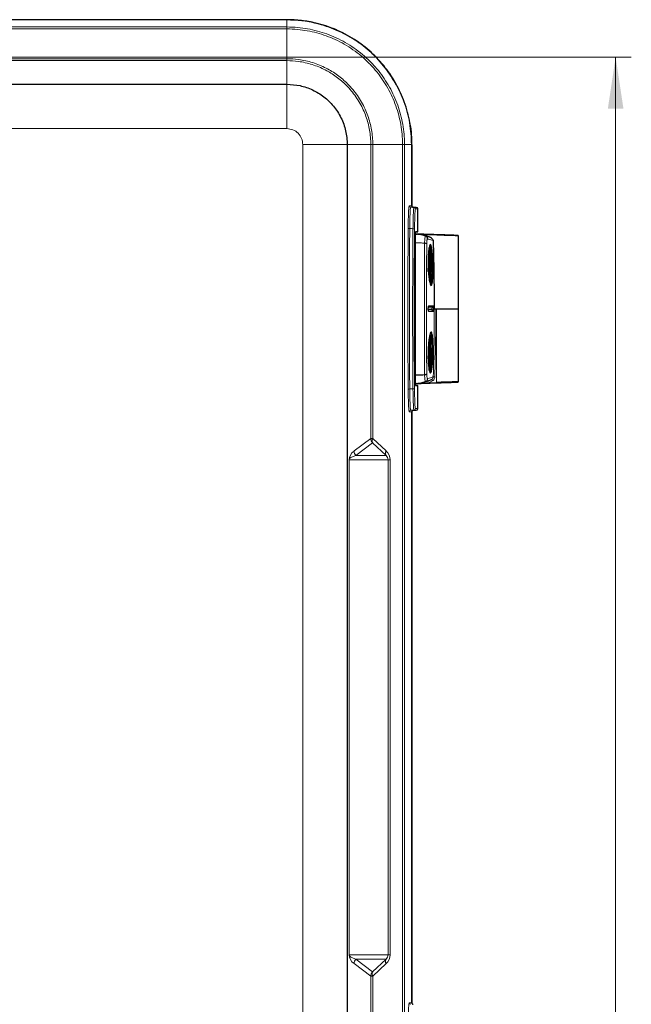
# Model space of a CAD drawing. Header units: millimetres. Extents: x 0 to 4205, y 0 to 2970.
# Tile 43 of 85: x 1461 to 1656, y 2312 to 2627. Entities that reach past the tile are written whole.
import ezdxf

# ---------------------------------------------------------------- set-up
doc = ezdxf.new("R2010")
doc.units = ezdxf.units.MM
doc.header["$LTSCALE"] = 5
doc.styles.add('SLDTEXTSTYLE0', font='TXT', dxfattribs={"width": 0.605})
doc.dimstyles.new('SLDDIMSTYLE0', dxfattribs={"dimtxt": 12.841593, "dimasz": 16.5, "dimexe": 0, "dimexo": 0.0625, "dimgap": 3.210398, "dimtad": 1, "dimdec": 0, "dimrnd": 1e-09, "dimzin": 12, "dimdsep": 46, "dimtxsty": 'SLDTEXTSTYLE0', "dimsah": 1, "dimcen": 0.09, "dimadec": 0, "dimazin": 3, "dimtfac": 1, "dimtdec": 1, "dimtofl": 0, "dimtmove": 0, "dimatfit": 3, "dimfxl": 1, "dimfrac": 2, "dimtolj": 1, "dimtzin": 12, "dimarcsym": 0})

# ---------------------------------------------------------------- blocks, each defined once
blk = doc.blocks.new('_D_13')
at = {"color": 7, "linetype": 'Continuous', "lineweight": 0}
for p, q in [((1356.29, 2614.67), (1656.46, 2614.67)), ((1651.46, 2614.67), (1651.46, 1676.69)), ((1628.8, 2162.83), (1628.8, 2167.24)), ((1628.8, 2167.24), (1648.52, 2167.24)), ((1648.52, 2167.24), (1648.52, 2162.83)), ((1628.8, 2128.53), (1628.8, 2124.12)), ((1648.52, 2124.12), (1648.52, 2128.53)), ((1628.8, 2124.12), (1648.52, 2124.12)), ((1546.31, 1676.69), (1656.46, 1676.69))]:
    blk.add_line(p, q, dxfattribs=at)
at = {"color": 7, "linetype": 'Continuous', "lineweight": 18}
for points in [[(1651.46, 2614.67), (1648.96, 2598.17), (1653.96, 2598.17)], [(1651.46, 1676.69), (1653.96, 1693.19), (1648.96, 1693.19)]]:
    blk.add_solid(points, dxfattribs=at)
at = {"color": 7, "linetype": 'Continuous', "lineweight": 18, "char_height": 13.229, "attachment_point": 1, "rotation": 90, "style": 'SLDTEXTSTYLE0'}
for s, insert in [('36,9', (1631.47, 2128.53)), ('938', (1608.81, 2130.98))]:
    blk.add_mtext(s, dxfattribs=dict(at, insert=insert))

msp = doc.modelspace()

# ---------------------------------------------------------------- linework, layer by layer
at = {"color": 8, "linetype": 'Continuous', "lineweight": 18}
for p, q in [((1386.53, 2624.32), (1546.31, 2624.32)), ((1546.31, 2624.32), (1546.31, 2626.65)), ((1546.31, 2623.69), (1386.82, 2623.69)), ((1546.31, 2623.69), (1546.31, 2614.18)), ((1392.32, 2614.18), (1546.31, 2614.18)), ((1546.31, 2613.55), (1392.32, 2613.55)), ((1546.31, 2606.02), (1546.31, 2613.55)), ((1546.31, 2591.81), (1546.31, 2606.02)), ((1376.29, 2591.81), (1546.31, 2591.81)), ((1551.42, 2586.69), (1551.42, 2151.67)), ((1551.42, 2586.69), (1565.63, 2586.69)), ((1565.63, 2586.69), (1573.16, 2586.69)), ((1573.16, 2492.71), (1573.16, 2586.69)), ((1583.3, 2586.69), (1573.8, 2586.69)), ((1573.8, 2586.69), (1573.8, 2492.71)), ((1583.3, 1716.65), (1583.3, 2586.69)), ((1583.94, 2586.69), (1586.27, 2586.69)), ((1583.94, 2586.69), (1583.94, 1716.65)), ((1585.43, 2567.15), (1586.27, 2567.15)), ((1585.91, 2566.65), (1586.95, 2566.62)), ((1586.72, 2566.65), (1585.91, 2566.65)), ((1586.95, 2566.62), (1587.69, 2566.62)), ((1588.18, 2566.12), (1587.43, 2566.12)), ((1588.18, 2558.78), (1588.18, 2566.12)), ((1588.18, 2566.08), (1588.19, 2566.08)), ((1587.52, 2558.07), (1588.11, 2558.07)), ((1588.14, 2558.77), (1588.14, 2558.77)), ((1590.68, 2557.43), (1590.68, 2557.43)), ((1592.13, 2548.65), (1592.31, 2548.65)), ((1592.17, 2550.51), (1592.2, 2550.51)), ((1592.17, 2549.91), (1592.28, 2549.91)), ((1592.15, 2547.57), (1592.31, 2547.57)), ((1592.16, 2546.35), (1592.28, 2546.35)), ((1592.17, 2545.87), (1592.2, 2545.87)), ((1592.63, 2534.42), (1592.63, 2534.42)), ((1592.63, 2533.92), (1592.63, 2533.92)), ((1592.99, 2534.9), (1592.99, 2534.9)), ((1592.99, 2533.44), (1592.99, 2533.44)), ((1593.13, 2535.09), (1593.13, 2535.09)), ((1593.13, 2533.25), (1593.13, 2533.25)), ((1594.22, 2534.17), (1594.22, 2510.59)), ((1592.13, 2520.63), (1592.31, 2520.63)), ((1592.17, 2522.52), (1592.2, 2522.52)), ((1592.17, 2521.89), (1592.28, 2521.89)), ((1592.15, 2519.54), (1592.31, 2519.54)), ((1592.16, 2518.33), (1592.28, 2518.33)), ((1592.17, 2517.87), (1592.2, 2517.87)), ((1592.86, 2511.11), (1591.56, 2510.5)), ((1591.56, 2510.5), (1594.22, 2510.59)), ((1592.86, 2511.11), (1592.62, 2511.55)), ((1593.63, 2512.38), (1593.13, 2512.39)), ((1594.23, 2510.49), (1594.22, 2510.59)), ((1587.52, 2510.28), (1588.07, 2510.28)), ((1588.07, 2510.28), (1588.46, 2510.28)), ((1588.14, 2509.57), (1588.14, 2509.57)), ((1588.18, 2502.22), (1588.18, 2509.57)), ((1591.56, 2510.4), (1591.56, 2510.5)), ((1594.23, 2510.49), (1591.56, 2510.4)), ((1586.27, 2501.19), (1585.43, 2501.19)), ((1586.95, 2501.72), (1585.91, 2501.69)), ((1585.91, 2501.69), (1586.72, 2501.69)), ((1587.69, 2501.72), (1586.95, 2501.72)), ((1587.43, 2502.22), (1588.18, 2502.22)), ((1588.19, 2502.26), (1588.18, 2502.26)), ((1567.8, 2488.67), (1573.16, 2492.71)), ((1573.16, 2492.71), (1573.8, 2492.71)), ((1573.8, 2492.71), (1578.08, 2488.67)), ((1573.75, 2491.3), (1568.38, 2487.26)), ((1578.03, 2487.26), (1573.75, 2491.3)), ((1566.24, 2327.5), (1566.24, 2485.84)), ((1566.24, 2485.84), (1566.25, 2485.84)), ((1566.25, 2485.84), (1566.25, 2327.5)), ((1578.68, 2485.84), (1566.25, 2485.84)), ((1568.38, 2487.26), (1578.03, 2487.26)), ((1578.68, 2327.5), (1578.68, 2485.84)), ((1578.68, 2485.84), (1579.31, 2485.84)), ((1579.31, 2485.84), (1579.31, 2327.5)), ((1566.24, 2327.5), (1566.25, 2327.5)), ((1566.25, 2327.5), (1578.68, 2327.5)), ((1578.03, 2326.09), (1568.38, 2326.09)), ((1568.38, 2326.09), (1573.75, 2322.04)), ((1573.75, 2322.04), (1578.03, 2326.09)), ((1578.68, 2327.5), (1579.31, 2327.5)), ((1573.16, 2320.63), (1567.8, 2324.67)), ((1578.08, 2324.67), (1573.8, 2320.63)), ((1573.16, 2237.71), (1573.16, 2320.63)), ((1573.16, 2320.63), (1573.8, 2320.63)), ((1573.8, 2320.63), (1573.8, 2237.71)), ((1585.43, 2312.15), (1586.27, 2312.15))]:
    msp.add_line(p, q, dxfattribs=at)
at = {"color": 7, "linetype": 'Continuous', "lineweight": 25}
for p, q in [((1546.31, 2626.65), (1387, 2626.65)), ((1376.29, 2606.02), (1546.31, 2606.02)), ((1565.63, 2586.69), (1565.63, 2151.67)), ((1586.27, 2567.15), (1586.27, 2586.69)), ((1586.29, 2586.6), (1586.29, 2567.12)), ((1587.69, 2566.62), (1586.72, 2566.65)), ((1588.18, 2558.78), (1588.18, 2566.12)), ((1588.18, 2566.12), (1588.18, 2566.12)), ((1588.19, 2558.78), (1588.19, 2566.08)), ((1588.19, 2566.08), (1588.19, 2566.08)), ((1587.43, 2558.09), (1588.11, 2558.07)), ((1587.44, 2558.1), (1588.38, 2558.07)), ((1588.14, 2558.77), (1587.5, 2558.75)), ((1587.5, 2558.75), (1588.12, 2558.77)), ((1588.18, 2558.78), (1587.51, 2558.78)), ((1590.82, 2557.58), (1588.11, 2558.07)), ((1590.67, 2557.44), (1590.67, 2557.44)), ((1601.22, 2534.17), (1601.22, 2557.52)), ((1592.22, 2553.82), (1591.81, 2553.82)), ((1592.17, 2550.19), (1592.23, 2550.19)), ((1592.22, 2546.15), (1592.16, 2546.15)), ((1593.46, 2534.17), (1593.43, 2534.17)), ((1593.46, 2534.17), (1593.95, 2534.17)), ((1593.95, 2534.17), (1594.22, 2534.17)), ((1594.22, 2534.17), (1601.22, 2534.17)), ((1601.22, 2510.82), (1601.22, 2534.17)), ((1592.17, 2522.19), (1592.23, 2522.19)), ((1592.22, 2518.16), (1592.16, 2518.16)), ((1591.82, 2514.52), (1592.22, 2514.52)), ((1590.36, 2513.11), (1590.36, 2513.11)), ((1587.44, 2510.24), (1588.38, 2510.27)), ((1587.5, 2509.59), (1588.14, 2509.57)), ((1588.12, 2509.57), (1587.5, 2509.59)), ((1587.51, 2509.57), (1588.18, 2509.57)), ((1588.18, 2502.22), (1588.18, 2509.57)), ((1588.19, 2502.26), (1588.19, 2509.57)), ((1586.27, 2312.15), (1586.27, 2501.19)), ((1586.29, 2501.22), (1586.29, 2312.12)), ((1586.72, 2501.69), (1587.69, 2501.72)), ((1588.18, 2502.22), (1588.18, 2502.22)), ((1588.19, 2502.26), (1588.19, 2502.26))]:
    msp.add_line(p, q, dxfattribs=at)
at = {"color": 8, "linetype": 'Continuous', "lineweight": 18, "flags": 128}
for points in [[(1586.65, 2559.79), (1586.13, 2559.81), (1585.95, 2559.81), (1585.61, 2559.83)], [(1590.67, 2557.44), (1590.68, 2557.43), (1590.68, 2557.43)], [(1591.32, 2556.53), (1591.32, 2556.53), (1591.31, 2556.53)], [(1585.61, 2508.51), (1586.13, 2508.53), (1586.65, 2508.55)]]:
    msp.add_lwpolyline(points, dxfattribs=at)
at = {"color": 7, "linetype": 'Continuous', "lineweight": 25, "flags": 128}
for points in [[(1592.22, 2542.52), (1592.17, 2542.74), (1592.12, 2543.29), (1592.08, 2544.15), (1592.05, 2545.27), (1592.03, 2546.56), (1592.03, 2547.96), (1592.03, 2549.37), (1592.05, 2550.71), (1592.07, 2551.88), (1592.11, 2552.82), (1592.16, 2553.48), (1592.2, 2553.79), (1592.25, 2553.76), (1592.3, 2553.37), (1592.34, 2552.65), (1592.38, 2551.66), (1592.4, 2550.44), (1592.42, 2549.09), (1592.42, 2547.67), (1592.41, 2546.29), (1592.39, 2545.02), (1592.35, 2543.95), (1592.31, 2543.15), (1592.27, 2542.66), (1592.22, 2542.52)], [(1592.2, 2550.51), (1592.2, 2550.63), (1592.19, 2550.69), (1592.18, 2550.69), (1592.18, 2550.63), (1592.17, 2550.52), (1592.17, 2550.36), (1592.17, 2550.18), (1592.17, 2549.99)], [(1592.2, 2550.51), (1592.21, 2550.38), (1592.21, 2550.28), (1592.22, 2550.21), (1592.23, 2550.19), (1592.23, 2550.2), (1592.24, 2550.26), (1592.24, 2550.35), (1592.25, 2550.48)], [(1592.28, 2549.91), (1592.28, 2550.09), (1592.28, 2550.27), (1592.28, 2550.44), (1592.27, 2550.56), (1592.27, 2550.63), (1592.26, 2550.64), (1592.26, 2550.58), (1592.25, 2550.48)], [(1592.16, 2546.43), (1592.16, 2546.25), (1592.16, 2546.07), (1592.17, 2545.9), (1592.17, 2545.78), (1592.18, 2545.71), (1592.18, 2545.7), (1592.19, 2545.76), (1592.2, 2545.87)], [(1592.25, 2545.83), (1592.24, 2545.96), (1592.23, 2546.06), (1592.23, 2546.13), (1592.22, 2546.15), (1592.21, 2546.14), (1592.21, 2546.08), (1592.2, 2545.99), (1592.2, 2545.87)], [(1592.25, 2545.83), (1592.25, 2545.71), (1592.26, 2545.65), (1592.26, 2545.65), (1592.27, 2545.71), (1592.28, 2545.83), (1592.28, 2545.98), (1592.28, 2546.16), (1592.28, 2546.35)], [(1592.22, 2514.52), (1592.17, 2514.75), (1592.12, 2515.32), (1592.08, 2516.19), (1592.05, 2517.31), (1592.03, 2518.61), (1592.03, 2520.01), (1592.03, 2521.42), (1592.05, 2522.75), (1592.08, 2523.92), (1592.11, 2524.85), (1592.16, 2525.49), (1592.21, 2525.8), (1592.25, 2525.75), (1592.3, 2525.35), (1592.34, 2524.62), (1592.38, 2523.62), (1592.4, 2522.4), (1592.42, 2521.03), (1592.42, 2519.62), (1592.41, 2518.24), (1592.39, 2516.98), (1592.35, 2515.92), (1592.31, 2515.13), (1592.27, 2514.65), (1592.22, 2514.52)], [(1592.2, 2522.52), (1592.2, 2522.64), (1592.19, 2522.7), (1592.18, 2522.7), (1592.18, 2522.64), (1592.17, 2522.53), (1592.17, 2522.37), (1592.17, 2522.19), (1592.17, 2522.01)], [(1592.2, 2522.52), (1592.21, 2522.38), (1592.21, 2522.28), (1592.22, 2522.21), (1592.23, 2522.19), (1592.23, 2522.2), (1592.24, 2522.25), (1592.25, 2522.34), (1592.25, 2522.47)], [(1592.28, 2521.89), (1592.28, 2522.08), (1592.28, 2522.26), (1592.28, 2522.42), (1592.28, 2522.54), (1592.27, 2522.62), (1592.26, 2522.63), (1592.26, 2522.58), (1592.25, 2522.47)], [(1592.16, 2518.45), (1592.16, 2518.27), (1592.16, 2518.08), (1592.17, 2517.92), (1592.17, 2517.8), (1592.18, 2517.72), (1592.18, 2517.71), (1592.19, 2517.77), (1592.2, 2517.87)], [(1592.25, 2517.82), (1592.24, 2517.96), (1592.23, 2518.06), (1592.23, 2518.13), (1592.22, 2518.15), (1592.21, 2518.14), (1592.21, 2518.09), (1592.2, 2518), (1592.2, 2517.87)], [(1592.25, 2517.82), (1592.25, 2517.71), (1592.26, 2517.64), (1592.26, 2517.64), (1592.27, 2517.7), (1592.27, 2517.81), (1592.28, 2517.97), (1592.28, 2518.15), (1592.28, 2518.33)]]:
    msp.add_lwpolyline(points, dxfattribs=at)
at = {"color": 8, "linetype": 'Continuous', "lineweight": 18}
for centre, radius, start, end in [((1585.93, 2567.15), 0.5, 179.9834, 267.9817), ((1586.93, 2566.12), 0.5, 359.9834, 87.9817), ((1587.68, 2566.12), 0.5, 359.9834, 87.9817), ((1585.5, 2560.48), 0.661, 233.5805, 279.2844), ((1586.75, 2559.14), 0.662, 53.6172, 99.2783), ((1591.48, 2535.09), 0.201, 316.484, 0.1234), ((1591.48, 2533.25), 0.201, 359.8786, 42.3625), ((1593.13, 2534.42), 0.5, 106.8008, 180.0938), ((1593.13, 2534.42), 0.5, 106.792, 180.0162), ((1593.13, 2533.92), 0.5, 179.9062, 253.1992), ((1592.93, 2535.09), 0.2, 286.8009, 0.1465), ((1592.93, 2535.09), 0.2, 286.792, 0.0687), ((1592.93, 2533.25), 0.2, 359.8535, 73.1991), ((1592.93, 2533.25), 0.2, 359.9313, 73.208), ((1585.5, 2507.86), 0.661, 80.7156, 126.4195), ((1586.75, 2509.21), 0.662, 260.7217, 306.3828), ((1585.93, 2501.19), 0.5, 92.0183, 180.0166), ((1586.93, 2502.22), 0.5, 272.0183, 0.0166), ((1587.68, 2502.22), 0.5, 272.0183, 0.0166), ((1575.17, 2492.71), 2, 180.0576, 224.934), ((1574.87, 2491.96), 1.31, 145.2527, 210.6724), ((1569.8, 2488.67), 2, 180.0576, 224.934), ((1579.15, 2487.92), 1.31, 145.2527, 210.6724), ((1569.8, 2324.67), 2, 135.066, 179.9424), ((1579.15, 2325.42), 1.31, 149.3276, 214.7473), ((1575.17, 2320.63), 2, 135.066, 179.9424), ((1574.87, 2321.38), 1.31, 149.3276, 214.7473), ((1585.93, 2312.15), 0.5, 179.9834, 267.9817)]:
    msp.add_arc(centre, radius, start, end, dxfattribs=at)
at = {"color": 7, "linetype": 'Continuous', "lineweight": 25}
for centre, radius, start, end in [((1587.68, 2566.12), 0.5, 0, 87.8701), ((1587.69, 2566.08), 0.5, 0, 28.7741), ((1587.17, 2548.09), 9.98, 69.4627, 87.9966), ((1600.84, 2548.22), 8.72, 176.3676, 183.5299), ((1578.78, 2549.67), 13.39, 356.174, 1.3788), ((1607.1, 2549.56), 14.83, 178.666, 183.5081), ((1583.6, 2548.12), 8.72, 356.3676, 3.5299), ((1577.34, 2546.78), 14.83, 358.666, 3.5081), ((1605.67, 2546.67), 13.39, 176.174, 181.3788), ((1593.13, 2533.92), 0.5, 179.9838, 253.208), ((1600.83, 2520.24), 8.71, 176.3459, 183.5145), ((1579.04, 2521.69), 13.13, 356.1113, 1.3902), ((1607.36, 2521.54), 15.08, 178.6711, 183.455), ((1583.61, 2520.1), 8.71, 356.3459, 3.5145), ((1577.09, 2518.8), 15.08, 358.6711, 3.455), ((1605.4, 2518.65), 13.13, 176.1113, 181.3902), ((1587.68, 2502.22), 0.5, 272.1299, 0), ((1587.69, 2502.26), 0.5, 332.2971, 0)]:
    msp.add_arc(centre, radius, start, end, dxfattribs=at)
for centre, major_axis, ratio, start_param, end_param in [((1586.77, 2567.15), (-0.5, 0), 0.999391, 0, 1.06376), ((1586.79, 2567.12), (0.5, 0), 0.999391, 3.141593, 3.547073), ((1586.74, 2567.15), (0, 0.5), 0.878495, 2.634556, 3.106686), ((1587.68, 2558.76), (0.5, 0.017), 0.001217, 5.794451, 6.318049), ((1587.69, 2558.76), (0.5, 0.017), 0.001217, 5.794451, 6.318049), ((1594.22, 2557.76), (7, -0.24), 0.0012, 0.000041, 2.560138), ((1594.23, 2557.86), (6.9, -0.24), 0.001217, 4.712431, 8.843324), ((1594.23, 2510.48), (6.9, 0.24), 0.001217, 3.723047, 7.853939), ((1594.22, 2510.58), (7, 0.24), 0.0012, 6.283144, 7.85394), ((1587.68, 2509.58), (0.5, -0.017), 0.001217, 6.248321, 6.77192), ((1587.69, 2509.58), (0.5, -0.017), 0.001217, 6.248321, 6.77192), ((1594.23, 2510.48), (6.9, 0.24), 0.001217, 3.700056, 3.723047), ((1586.77, 2501.19), (0.5, 0), 0.999391, 2.077833, 3.141593), ((1586.79, 2501.22), (-0.5, 0), 0.999391, 5.877705, 6.283185), ((1586.74, 2501.19), (0, 0.5), 0.878495, 0.034907, 0.507036), ((1586.77, 2312.15), (-0.5, 0), 0.999391, 0, 1.06376), ((1586.79, 2312.12), (0.5, 0), 0.999391, 3.141593, 3.547073), ((1586.74, 2312.15), (0, 0.5), 0.878495, 2.634556, 3.106686)]:
    msp.add_ellipse(centre, major_axis=major_axis, ratio=ratio, start_param=start_param, end_param=end_param, dxfattribs=at)
at = {"color": 8, "linetype": 'Continuous', "lineweight": 18}
for centre, major_axis, ratio, start_param, end_param in [((1594.22, 2557.76), (7, -0.24), 0.0012, 2.560138, 2.583129), ((1571.58, 2485.84), (5.33, 0), 0.750067, 2.358065, 3.141593), ((1575.07, 2485.84), (4.25, 0), 0.941206, 0, 0.783528), ((1573.57, 2485.84), (7.33, 0), 0.272884, 2.358065, 3.141593), ((1576.43, 2485.84), (2.25, 0), 0.88747, 0, 0.783528), ((1571.58, 2327.5), (5.33, 0), 0.750067, 3.141593, 3.92512), ((1573.57, 2327.5), (7.33, 0), 0.272884, 3.141593, 3.92512), ((1576.43, 2327.5), (2.25, 0), 0.88747, 5.499658, 6.283185), ((1575.07, 2327.5), (4.25, 0), 0.941206, 5.499658, 6.283185)]:
    msp.add_ellipse(centre, major_axis=major_axis, ratio=ratio, start_param=start_param, end_param=end_param, dxfattribs=at)
at = {"color": 7, "linetype": 'Continuous', "lineweight": 25}
for points, knots in [([(1581.41, 2605.74), (1580.25, 2607.64), (1577.95, 2611.43), (1573.35, 2616.28), (1568.08, 2620.36), (1562.19, 2623.51), (1556.44, 2625.42), (1551.1, 2626.43), (1547.89, 2626.54), (1546.29, 2626.6)], [0, 0, 0, 0, 0.154864, 0.309987, 0.46511, 0.620233, 0.775357, 0.887678, 1, 1, 1, 1]), ([(1586.27, 2586.69), (1586.15, 2589.01), (1585.91, 2593.65), (1584.11, 2600.18), (1581.41, 2606.12), (1577.85, 2611.52), (1573.35, 2616.36), (1568, 2620.48), (1562.02, 2623.64), (1556.26, 2625.53), (1550.98, 2626.49), (1547.87, 2626.6), (1546.31, 2626.65)], [0, 0, 0, 0, 0.110744, 0.221492, 0.321792, 0.4221, 0.529354, 0.636614, 0.743864, 0.851113, 0.925558, 1, 1, 1, 1]), ([(1546.31, 2606.02), (1547.73, 2605.93), (1550.56, 2605.74), (1554.6, 2604.31), (1558.24, 2602.09), (1561.37, 2599.07), (1563.76, 2595.38), (1565.33, 2591.15), (1565.53, 2588.19), (1565.63, 2586.69)], [0, 0, 0, 0, 0.13996, 0.279956, 0.419949, 0.55939, 0.70648, 0.852645, 1, 1, 1, 1]), ([(1586.29, 2586.6), (1586.28, 2588.84), (1586.27, 2591.15), (1585.69, 2593.38), (1585.67, 2593.46)], [0, 0, 0, 0, 0.9645188, 1, 1, 1, 1]), ([(1587.37, 2555.65), (1587.38, 2556.08), (1587.39, 2556.94), (1587.42, 2557.95), (1587.46, 2558.64), (1587.49, 2558.73), (1587.51, 2558.78)], [0, 0, 0, 0, 0.249744, 0.499494, 0.749134, 1, 1, 1, 1]), ([(1587.37, 2555.65), (1587.36, 2553.22), (1587.32, 2548.37), (1587.3, 2540.92), (1587.29, 2533.39), (1587.3, 2526.12), (1587.33, 2519.2), (1587.36, 2514.86), (1587.37, 2512.69)], [0, 0, 0, 0, 0.171354, 0.342709, 0.518111, 0.693514, 0.846409, 1, 1, 1, 1]), ([(1591.31, 2556.53), (1591.31, 2556.54), (1591.31, 2556.6), (1591.29, 2556.76), (1591.19, 2557.02), (1590.97, 2557.29), (1590.77, 2557.39), (1590.67, 2557.44)], [0, 0, 0, 0, 0.025265, 0.14362, 0.429104, 0.714551, 1, 1, 1, 1]), ([(1592.57, 2556.8), (1592.19, 2557), (1591.6, 2557.31), (1591.02, 2557.51), (1590.82, 2557.58)], [0, 0, 0, 0, 0.662737, 1, 1, 1, 1]), ([(1591.48, 2547.49), (1591.47, 2547.76), (1591.44, 2548.76), (1591.46, 2550.49), (1591.58, 2552.42), (1591.79, 2553.87), (1592.04, 2554.68), (1592.31, 2554.76), (1592.57, 2554.1), (1592.79, 2552.76), (1592.93, 2551.13), (1593.02, 2549.29), (1593.07, 2547.33), (1593.05, 2545.2), (1592.95, 2543.4), (1592.78, 2542.13), (1592.54, 2541.55), (1592.26, 2541.7), (1591.98, 2542.59), (1591.72, 2544.11), (1591.55, 2545.85), (1591.5, 2547.03), (1591.48, 2547.49)], [0, 0, 0, 0, 0.019987, 0.073366, 0.126646, 0.18006, 0.233728, 0.287605, 0.341548, 0.395433, 0.449204, 0.483009, 0.536516, 0.590026, 0.643501, 0.696975, 0.750528, 0.804252, 0.858178, 0.91221, 0.966146, 1, 1, 1, 1]), ([(1592.57, 2556.8), (1592.66, 2556.74), (1592.85, 2556.61), (1593.03, 2556.31), (1593.07, 2556.08), (1593.08, 2555.96)], [0, 0, 0, 0, 0.323495, 0.646969, 1, 1, 1, 1]), ([(1593.08, 2555.96), (1593.12, 2554.82), (1593.33, 2547.56), (1593.39, 2540.3), (1593.43, 2534.17)], [0, 0, 0, 0, 0.1567187, 1, 1, 1, 1]), ([(1592.36, 2541.81), (1592.38, 2541.79), (1592.5, 2541.69), (1592.68, 2542.26), (1592.85, 2543.46), (1592.95, 2545.25), (1592.97, 2547.34), (1592.92, 2549.27), (1592.83, 2551.08), (1592.69, 2552.7), (1592.47, 2553.98), (1592.27, 2554.61), (1592.14, 2554.53), (1592.11, 2554.51)], [0, 0, 0, 0, 0.032767, 0.139638, 0.246356, 0.353086, 0.459896, 0.566702, 0.634182, 0.741507, 0.849048, 0.956697, 1, 1, 1, 1]), ([(1591.55, 2546.14), (1591.53, 2546.37), (1591.51, 2546.7), (1591.5, 2547.04), (1591.5, 2547.14)], [0, 0, 0, 0, 0.719005, 1, 1, 1, 1]), ([(1591.54, 2534.05), (1591.54, 2534.09), (1591.53, 2534.22), (1591.54, 2534.48), (1591.57, 2534.74), (1591.59, 2534.89), (1591.62, 2534.96), (1591.62, 2534.96), (1591.62, 2534.96)], [0, 0, 0, 0, 0.079853, 0.338252, 0.596128, 0.806404, 0.944131, 1, 1, 1, 1]), ([(1591.62, 2533.38), (1591.62, 2533.38), (1591.62, 2533.38), (1591.61, 2533.4), (1591.59, 2533.46), (1591.57, 2533.61), (1591.55, 2533.82), (1591.54, 2533.98), (1591.54, 2534.05)], [0, 0, 0, 0, 0.009958, 0.118083, 0.278547, 0.505632, 0.788334, 1, 1, 1, 1]), ([(1591.45, 2519.5), (1591.46, 2519.78), (1591.47, 2520.78), (1591.55, 2522.51), (1591.75, 2524.43), (1592.01, 2525.88), (1592.3, 2526.69), (1592.57, 2526.77), (1592.8, 2526.09), (1592.96, 2524.74), (1593.04, 2523.11), (1593.07, 2521.28), (1593.04, 2519.33), (1592.93, 2517.19), (1592.76, 2515.39), (1592.54, 2514.13), (1592.28, 2513.55), (1592.01, 2513.71), (1591.76, 2514.61), (1591.56, 2516.14), (1591.46, 2517.88), (1591.46, 2519.05), (1591.45, 2519.5)], [0, 0, 0, 0, 0.020226, 0.073502, 0.126901, 0.180592, 0.234551, 0.28859, 0.342507, 0.396212, 0.449746, 0.483228, 0.53675, 0.590272, 0.643853, 0.697531, 0.75132, 0.805217, 0.859159, 0.913019, 0.966659, 1, 1, 1, 1]), ([(1592.11, 2513.82), (1592.13, 2513.8), (1592.25, 2513.7), (1592.44, 2514.26), (1592.66, 2515.46), (1592.83, 2517.24), (1592.94, 2519.34), (1592.97, 2521.26), (1592.94, 2523.07), (1592.87, 2524.68), (1592.7, 2525.97), (1592.52, 2526.61), (1592.39, 2526.54), (1592.36, 2526.51)], [0, 0, 0, 0, 0.031387, 0.138728, 0.245855, 0.3528, 0.459634, 0.566471, 0.633303, 0.740152, 0.847332, 0.954928, 1, 1, 1, 1]), ([(1591.47, 2518.17), (1591.46, 2518.41), (1591.46, 2518.73), (1591.46, 2519.06), (1591.46, 2519.15)], [0, 0, 0, 0, 0.73256, 1, 1, 1, 1]), ([(1587.51, 2509.57), (1587.49, 2509.61), (1587.46, 2509.7), (1587.42, 2510.39), (1587.39, 2511.4), (1587.38, 2512.26), (1587.37, 2512.69)], [0, 0, 0, 0, 0.249744, 0.499494, 0.749134, 1, 1, 1, 1]), ([(1587.4, 2513.03), (1587.52, 2513.03), (1588.16, 2513.03), (1589.16, 2513.05), (1590.01, 2513.09), (1590.36, 2513.11)], [0, 0, 0, 0, 0.124368, 0.636587, 1, 1, 1, 1]), ([(1587.52, 2510.28), (1588.07, 2510.32), (1589.15, 2510.4), (1590.18, 2510.74), (1590.68, 2510.91)], [0, 0, 0, 0, 0.5136819, 1, 1, 1, 1]), ([(1590.36, 2513.11), (1590.46, 2513.12), (1590.67, 2513.15), (1590.9, 2513.21), (1591.01, 2513.26), (1591.04, 2513.29), (1591.05, 2513.3), (1591.05, 2513.3)], [0, 0, 0, 0, 0.305222, 0.610444, 0.915695, 0.970956, 1, 1, 1, 1])]:
    msp.add_open_spline(points, degree=3, knots=knots, dxfattribs=at)
at = {"color": 8, "linetype": 'Continuous', "lineweight": 18}
for points in [[(1546.31, 2623.69), (1546.31, 2623.78), (1546.31, 2623.96), (1546.31, 2624.16), (1546.31, 2624.29), (1546.31, 2624.31), (1546.31, 2624.32)], [(1546.31, 2613.55), (1546.31, 2613.56), (1546.31, 2613.59), (1546.31, 2613.72), (1546.31, 2613.91), (1546.31, 2614.09), (1546.31, 2614.18)], [(1573.16, 2586.69), (1573.18, 2586.69), (1573.2, 2586.69), (1573.33, 2586.69), (1573.53, 2586.69), (1573.71, 2586.69), (1573.8, 2586.69)], [(1583.3, 2586.69), (1583.4, 2586.69), (1583.58, 2586.69), (1583.77, 2586.69), (1583.9, 2586.69), (1583.93, 2586.69), (1583.94, 2586.69)], [(1587.52, 2558.07), (1587.51, 2558.03), (1587.5, 2557.95), (1587.48, 2557.34), (1587.44, 2556.44), (1587.41, 2555.69), (1587.4, 2555.31)], [(1587.4, 2513.03), (1587.37, 2516.53), (1587.33, 2523.51), (1587.31, 2534.17), (1587.33, 2544.83), (1587.37, 2551.82), (1587.4, 2555.31)], [(1591.05, 2554.98), (1591.02, 2555), (1590.98, 2555.03), (1590.82, 2555.08), (1590.62, 2555.12), (1590.44, 2555.14), (1590.36, 2555.15)], [(1587.4, 2513.03), (1587.41, 2512.65), (1587.44, 2511.9), (1587.48, 2511), (1587.5, 2510.39), (1587.51, 2510.31), (1587.52, 2510.28)], [(1590.68, 2510.91), (1590.77, 2510.95), (1590.95, 2511.03), (1591.15, 2511.25), (1591.29, 2511.52), (1591.31, 2511.71), (1591.32, 2511.81)]]:
    msp.add_open_spline(points, degree=3, dxfattribs=at)
for points, knots in [([(1546.31, 2624.32), (1546.31, 2624.32), (1547.48, 2624.32), (1550.77, 2624.17), (1556.11, 2623.2), (1562.21, 2621.02), (1567.92, 2617.73), (1571.76, 2614.53), (1575.13, 2611.02), (1578.05, 2607.23), (1581.06, 2601.61), (1583.05, 2595.56), (1583.86, 2590.51), (1583.92, 2587.55), (1583.94, 2586.69)], [0, 0, 0, 0, 0.000001, 0.059558, 0.166992, 0.274418, 0.387197, 0.499972, 0.526998, 0.634444, 0.741887, 0.849316, 0.956751, 1, 1, 1, 1]), ([(1583.3, 2586.69), (1583.3, 2586.69), (1583.3, 2587.53), (1583.21, 2590.45), (1582.44, 2595.41), (1580.47, 2601.36), (1577.52, 2606.88), (1574.64, 2610.61), (1571.33, 2614.06), (1567.56, 2617.21), (1561.94, 2620.44), (1555.95, 2622.59), (1550.69, 2623.54), (1547.46, 2623.69), (1546.31, 2623.69), (1546.31, 2623.69)], [0, 0, 0, 0, 0.000001, 0.043245, 0.150683, 0.258113, 0.365559, 0.473007, 0.500028, 0.612804, 0.725584, 0.83301, 0.940446, 0.999999, 1, 1, 1, 1]), ([(1546.31, 2614.18), (1546.31, 2614.18), (1547.56, 2614.18), (1550.37, 2613.99), (1554.62, 2613.03), (1558.82, 2611.31), (1562.57, 2609), (1566, 2606.08), (1569.02, 2602.43), (1571.43, 2598.21), (1573.01, 2593.72), (1573.71, 2589.86), (1573.78, 2587.5), (1573.8, 2586.69)], [0, 0, 0, 0, 0.000001, 0.08721, 0.194688, 0.302153, 0.401023, 0.499888, 0.614221, 0.728559, 0.836108, 0.943677, 1, 1, 1, 1]), ([(1573.16, 2586.69), (1573.16, 2586.69), (1573.16, 2587.49), (1573.06, 2589.79), (1572.4, 2593.56), (1570.85, 2597.95), (1568.5, 2602.07), (1565.54, 2605.63), (1562.19, 2608.48), (1558.53, 2610.75), (1554.43, 2612.41), (1550.27, 2613.39), (1547.54, 2613.5), (1546.31, 2613.55)], [0, 0, 0, 0, 0.0000014, 0.0562867, 0.1638722, 0.2714366, 0.3857775, 0.5001128, 0.5989771, 0.6978466, 0.805319, 0.9128054, 1, 1, 1, 1]), ([(1546.31, 2591.81), (1546.98, 2591.73), (1548.32, 2591.58), (1550.01, 2590.4), (1551.19, 2588.71), (1551.34, 2587.37), (1551.42, 2586.69)], [0, 0, 0, 0, 0.250834, 0.499817, 0.748645, 1, 1, 1, 1]), ([(1585.11, 2559.95), (1585.12, 2560.96), (1585.15, 2562.98), (1585.23, 2565.33), (1585.33, 2566.87), (1585.4, 2567.06), (1585.43, 2567.15)], [0, 0, 0, 0, 0.254254, 0.508468, 0.76253, 1, 1, 1, 1]), ([(1585.91, 2566.65), (1585.88, 2566.57), (1585.81, 2566.39), (1585.72, 2564.93), (1585.66, 2563.17), (1585.63, 2561.42), (1585.62, 2560.45), (1585.61, 2559.83)], [0, 0, 0, 0, 0.237276, 0.491125, 0.745126, 0.835049, 1, 1, 1, 1]), ([(1586.65, 2559.79), (1586.66, 2560.75), (1586.68, 2562.66), (1586.76, 2564.9), (1586.83, 2566.01), (1586.9, 2566.53), (1586.93, 2566.58), (1586.95, 2566.62)], [0, 0, 0, 0, 0.254017, 0.508007, 0.761845, 0.846009, 1, 1, 1, 1]), ([(1587.43, 2566.12), (1587.4, 2566.04), (1587.34, 2565.87), (1587.25, 2564.49), (1587.18, 2562.39), (1587.16, 2560.57), (1587.14, 2559.67)], [0, 0, 0, 0, 0.237643, 0.491649, 0.745808, 1, 1, 1, 1]), ([(1585.11, 2508.39), (1585.09, 2510.52), (1585.06, 2514.77), (1585.03, 2521.25), (1585.01, 2527.78), (1585, 2534.34), (1585.01, 2541.92), (1585.04, 2550.51), (1585.09, 2556.8), (1585.11, 2559.95)], [0, 0, 0, 0, 0.125627, 0.25149, 0.377354, 0.503218, 0.629082, 0.814541, 1, 1, 1, 1]), ([(1585.61, 2559.83), (1585.59, 2556.7), (1585.54, 2550.44), (1585.51, 2541.88), (1585.5, 2534.34), (1585.5, 2527.81), (1585.53, 2521.32), (1585.56, 2514.86), (1585.59, 2510.63), (1585.61, 2508.51)], [0, 0, 0, 0, 0.185459, 0.370919, 0.496782, 0.622645, 0.748509, 0.874373, 1, 1, 1, 1]), ([(1586.65, 2508.55), (1586.62, 2511.62), (1586.57, 2517.75), (1586.54, 2526.19), (1586.53, 2533.72), (1586.54, 2540.3), (1586.56, 2546.86), (1586.59, 2553.38), (1586.63, 2557.65), (1586.65, 2559.79)], [0, 0, 0, 0, 0.181993, 0.363986, 0.491238, 0.61849, 0.745741, 0.872993, 1, 1, 1, 1]), ([(1587.14, 2559.67), (1587.13, 2557.54), (1587.09, 2553.29), (1587.06, 2546.8), (1587.04, 2540.28), (1587.03, 2533.72), (1587.04, 2526.23), (1587.07, 2517.83), (1587.12, 2511.72), (1587.14, 2508.67)], [0, 0, 0, 0, 0.1270074, 0.2542588, 0.3815105, 0.5087619, 0.6360134, 0.8180067, 1, 1, 1, 1]), ([(1587.52, 2558.07), (1588.02, 2558.03), (1589.01, 2557.95), (1590.06, 2557.66), (1590.61, 2557.46), (1590.68, 2557.43)], [0, 0, 0, 0, 0.463262, 0.926524, 1, 1, 1, 1]), ([(1587.4, 2555.31), (1587.95, 2555.29), (1588.96, 2555.26), (1589.93, 2555.18), (1590.36, 2555.15)], [0, 0, 0, 0, 0.554106, 1, 1, 1, 1]), ([(1590.36, 2513.11), (1590.35, 2513.87), (1590.34, 2516.8), (1590.31, 2521.96), (1590.29, 2528.61), (1590.28, 2535.28), (1590.29, 2541.95), (1590.32, 2548.6), (1590.34, 2552.96), (1590.36, 2555.15)], [0, 0, 0, 0, 0.054529, 0.212103, 0.369677, 0.527256, 0.684835, 0.842418, 1, 1, 1, 1]), ([(1590.36, 2555.15), (1590.36, 2555.46), (1590.38, 2556.07), (1590.45, 2556.8), (1590.55, 2557.33), (1590.63, 2557.4), (1590.67, 2557.44)], [0, 0, 0, 0, 0.243306, 0.486578, 0.730932, 1, 1, 1, 1]), ([(1591.32, 2556.53), (1591.32, 2556.55), (1591.31, 2556.61), (1591.29, 2556.77), (1591.2, 2557.02), (1590.98, 2557.28), (1590.78, 2557.38), (1590.68, 2557.43)], [0, 0, 0, 0, 0.054964, 0.145039, 0.430027, 0.715014, 1, 1, 1, 1]), ([(1590.68, 2557.43), (1590.68, 2557.43), (1590.75, 2557.41), (1591.17, 2557.29), (1591.84, 2557.06), (1592.34, 2556.88), (1592.54, 2556.81), (1592.57, 2556.8)], [0, 0, 0, 0, 0.000006, 0.0754, 0.501749, 0.927931, 1, 1, 1, 1]), ([(1591.05, 2554.98), (1591.03, 2552.81), (1591.01, 2548.48), (1590.98, 2541.89), (1590.97, 2535.28), (1590.98, 2528.65), (1591, 2522.06), (1591.02, 2516.94), (1591.04, 2514.04), (1591.05, 2513.3)], [0, 0, 0, 0, 0.157643, 0.315286, 0.472918, 0.630549, 0.788186, 0.945823, 1, 1, 1, 1]), ([(1591.31, 2556.53), (1591.31, 2556.53), (1591.27, 2556.53), (1591.2, 2556.45), (1591.12, 2556.11), (1591.06, 2555.61), (1591.05, 2555.19), (1591.05, 2554.98)], [0, 0, 0, 0, 0.016553, 0.265322, 0.511378, 0.7561, 1, 1, 1, 1]), ([(1593.08, 2555.96), (1593.05, 2555.97), (1592.86, 2556.03), (1592.39, 2556.19), (1591.77, 2556.4), (1591.38, 2556.51), (1591.32, 2556.53)], [0, 0, 0, 0, 0.071136, 0.497792, 0.924318, 1, 1, 1, 1]), ([(1591.68, 2533.25), (1591.67, 2533.25), (1591.66, 2533.25), (1591.62, 2533.3), (1591.58, 2533.47), (1591.55, 2533.72), (1591.53, 2534.01), (1591.53, 2534.33), (1591.55, 2534.63), (1591.58, 2534.87), (1591.62, 2535.05), (1591.66, 2535.08), (1591.68, 2535.09)], [0, 0, 0, 0, 0.018208, 0.125995, 0.233222, 0.339957, 0.446493, 0.553217, 0.660432, 0.768211, 0.876381, 1, 1, 1, 1]), ([(1592.99, 2534.9), (1592.96, 2534.9), (1592.8, 2534.9), (1592.38, 2534.9), (1591.87, 2534.9), (1591.54, 2534.9)], [0, 0, 0, 0, 0.083075, 0.415389, 1, 1, 1, 1]), ([(1592.63, 2534.42), (1592.6, 2534.42), (1592.45, 2534.42), (1592.13, 2534.42), (1591.75, 2534.42), (1591.54, 2534.42)], [0, 0, 0, 0, 0.107306, 0.536551, 1, 1, 1, 1]), ([(1591.54, 2533.44), (1591.59, 2533.44), (1591.83, 2533.44), (1592.38, 2533.44), (1592.75, 2533.44), (1592.99, 2533.44)], [0, 0, 0, 0, 0.083075, 0.415389, 1, 1, 1, 1]), ([(1591.55, 2533.92), (1591.66, 2533.92), (1592.09, 2533.92), (1592.4, 2533.92), (1592.63, 2533.92)], [0, 0, 0, 0, 0.255107, 1, 1, 1, 1]), ([(1591.68, 2535.09), (1591.92, 2535.09), (1592.43, 2535.09), (1592.87, 2535.09), (1593.09, 2535.09), (1593.13, 2535.09)], [0, 0, 0, 0, 0.418273, 0.883663, 1, 1, 1, 1]), ([(1593.13, 2533.25), (1592.97, 2533.25), (1592.62, 2533.25), (1592.09, 2533.25), (1591.75, 2533.25), (1591.68, 2533.25)], [0, 0, 0, 0, 0.418272, 0.883663, 1, 1, 1, 1]), ([(1592.63, 2533.92), (1592.64, 2533.92), (1592.64, 2533.93), (1592.65, 2533.97), (1592.65, 2534.04), (1592.66, 2534.12), (1592.66, 2534.2), (1592.65, 2534.28), (1592.65, 2534.35), (1592.64, 2534.4), (1592.64, 2534.42), (1592.63, 2534.42), (1592.63, 2534.42)], [0, 0, 0, 0, 0.1083351, 0.2167149, 0.325077, 0.4333359, 0.5414768, 0.6495341, 0.7575771, 0.8656821, 0.9739008, 1, 1, 1, 1]), ([(1592.99, 2533.44), (1593, 2533.45), (1593.01, 2533.48), (1593.03, 2533.62), (1593.05, 2533.82), (1593.05, 2534.05), (1593.05, 2534.3), (1593.05, 2534.54), (1593.03, 2534.73), (1593.01, 2534.86), (1593, 2534.9), (1592.99, 2534.9), (1592.99, 2534.9)], [0, 0, 0, 0, 0.124932, 0.233167, 0.341394, 0.449615, 0.557838, 0.666066, 0.774302, 0.882545, 0.979886, 1, 1, 1, 1]), ([(1593.13, 2535.09), (1593.14, 2535.08), (1593.16, 2535.05), (1593.19, 2534.88), (1593.2, 2534.64), (1593.21, 2534.34), (1593.21, 2534.02), (1593.2, 2533.73), (1593.19, 2533.48), (1593.16, 2533.29), (1593.14, 2533.26), (1593.13, 2533.25)], [0, 0, 0, 0, 0.117232, 0.225515, 0.333777, 0.442019, 0.55025, 0.658484, 0.766735, 0.87501, 1, 1, 1, 1]), ([(1593.13, 2512.39), (1593.23, 2516.48), (1593.42, 2523.74), (1593.45, 2531), (1593.46, 2534.17)], [0, 0, 0, 0, 0.563645, 1, 1, 1, 1]), ([(1593.95, 2534.17), (1593.94, 2531), (1593.92, 2523.74), (1593.73, 2516.47), (1593.63, 2512.38)], [0, 0, 0, 0, 0.436355, 1, 1, 1, 1]), ([(1588.07, 2510.28), (1588.07, 2510.28), (1588.16, 2510.28), (1588.74, 2510.31), (1589.82, 2510.46), (1591.27, 2510.87), (1592.17, 2511.32), (1592.62, 2511.55)], [0, 0, 0, 0, 0.000013, 0.055045, 0.370029, 0.685014, 1, 1, 1, 1]), ([(1590.68, 2510.91), (1590.64, 2510.93), (1590.57, 2510.98), (1590.46, 2511.46), (1590.39, 2512.18), (1590.37, 2512.8), (1590.36, 2513.11)], [0, 0, 0, 0, 0.250869, 0.501516, 0.749655, 1, 1, 1, 1]), ([(1592.62, 2511.55), (1592.54, 2511.53), (1592.29, 2511.45), (1591.7, 2511.23), (1591.02, 2511.02), (1590.68, 2510.91)], [0, 0, 0, 0, 0.175951, 0.587828, 1, 1, 1, 1]), ([(1591.05, 2513.3), (1591.05, 2513.09), (1591.07, 2512.67), (1591.13, 2512.18), (1591.22, 2511.85), (1591.28, 2511.83), (1591.32, 2511.81)], [0, 0, 0, 0, 0.246612, 0.496114, 0.748368, 1, 1, 1, 1]), ([(1591.32, 2511.81), (1591.63, 2511.91), (1592.26, 2512.1), (1592.81, 2512.3), (1593.06, 2512.37), (1593.13, 2512.39)], [0, 0, 0, 0, 0.409891, 0.819785, 1, 1, 1, 1]), ([(1592.62, 2511.55), (1592.71, 2511.62), (1592.9, 2511.75), (1593.08, 2512.06), (1593.11, 2512.28), (1593.13, 2512.39)], [0, 0, 0, 0, 0.345901, 0.673119, 1, 1, 1, 1]), ([(1593.63, 2512.38), (1593.61, 2512.21), (1593.56, 2511.88), (1593.29, 2511.42), (1593.01, 2511.22), (1592.86, 2511.11)], [0, 0, 0, 0, 0.327249, 0.654472, 1, 1, 1, 1]), ([(1585.43, 2501.19), (1585.4, 2501.29), (1585.32, 2501.5), (1585.22, 2503.14), (1585.15, 2505.49), (1585.12, 2507.45), (1585.11, 2508.39)], [0, 0, 0, 0, 0.254254, 0.508468, 0.76253, 1, 1, 1, 1]), ([(1585.61, 2508.51), (1585.62, 2507.62), (1585.64, 2505.76), (1585.71, 2503.53), (1585.78, 2502.36), (1585.85, 2501.79), (1585.89, 2501.73), (1585.91, 2501.69)], [0, 0, 0, 0, 0.237276, 0.491125, 0.745126, 0.835049, 1, 1, 1, 1]), ([(1586.95, 2501.72), (1586.92, 2501.82), (1586.85, 2502.02), (1586.76, 2503.57), (1586.7, 2505.35), (1586.66, 2507.06), (1586.65, 2507.97), (1586.65, 2508.55)], [0, 0, 0, 0, 0.254017, 0.508007, 0.761845, 0.846009, 1, 1, 1, 1]), ([(1587.14, 2508.67), (1587.15, 2507.82), (1587.18, 2506.07), (1587.24, 2503.97), (1587.33, 2502.5), (1587.4, 2502.32), (1587.43, 2502.22)], [0, 0, 0, 0, 0.237643, 0.491649, 0.745808, 1, 1, 1, 1]), ([(1588.07, 2510.28), (1588.07, 2510.28), (1588.15, 2510.28), (1588.46, 2510.29), (1589.22, 2510.32), (1590.31, 2510.39), (1591.16, 2510.46), (1591.56, 2510.5)], [0, 0, 0, 0, 0.004652, 0.065268, 0.272602, 0.663204, 1, 1, 1, 1]), ([(1591.56, 2510.4), (1591.16, 2510.38), (1590.3, 2510.35), (1589.21, 2510.31), (1588.46, 2510.29), (1588.15, 2510.28), (1588.07, 2510.28), (1588.07, 2510.28)], [0, 0, 0, 0, 0.338871, 0.728749, 0.935077, 0.99537, 1, 1, 1, 1]), ([(1585.11, 2304.95), (1585.12, 2305.96), (1585.15, 2307.98), (1585.23, 2310.33), (1585.33, 2311.87), (1585.4, 2312.06), (1585.43, 2312.15)], [0, 0, 0, 0, 0.254254, 0.508468, 0.76253, 1, 1, 1, 1])]:
    msp.add_open_spline(points, degree=3, knots=knots, dxfattribs=at)

# ---------------------------------------------------------------- dimensions: what is measured, and where the dimension line sits
at = {"color": 7, "linetype": 'Continuous', "lineweight": 18}
dim = msp.add_linear_dim(base=(1651.46, 1676.69), p1=(1356.29, 2614.67), p2=(1546.31, 1676.69), angle=90, dimstyle='SLDDIMSTYLE0', dxfattribs=at)
dim.commit()
dim.dimension.update_dxf_attribs({"geometry": '_D_13', "text_midpoint": (1651.46, 2145.68), "dimtype": 160})

doc.saveas('drawing.dxf')
